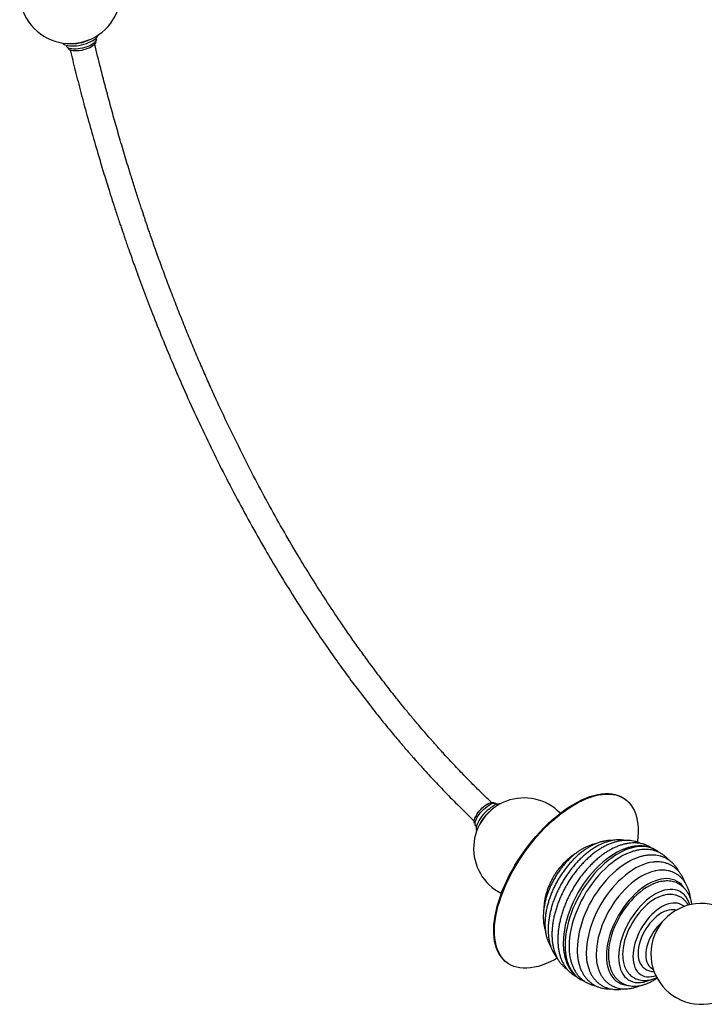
# Paper-space layout '_Isométrica' of a CAD drawing. Header units: millimetres. Extents: x -678 to 615, y -661 to 867.
# Tile 1 of 3: x -605 to 73, y -661 to 315. Entities that reach past the tile are written whole.
import ezdxf

# ---------------------------------------------------------------- set-up
doc = ezdxf.new("R2010")
doc.units = ezdxf.units.MM

psp = doc.layouts.new('_Isométrica')

# ---------------------------------------------------------------- linework, layer by layer
at = {"color": 7, "linetype": 'Continuous', "lineweight": 25}
for p, q in [((-530.25, 292.98), (-530.31, 293.23)), ((-529.78, 295.47), (-529.96, 296.21)), ((-559.16, 289.32), (-558.98, 288.57)), ((-557.51, 286.8), (-557.45, 286.55)), ((-5.52, -458.09), (-6.22, -457.59)), ((-135.22, -462), (-135.38, -461.86)), ((-132.49, -463.14), (-132.99, -462.68)), ((-154.41, -482.32), (-154.25, -482.46)), ((-153.42, -484.64), (-152.92, -485.11)), ((-62.06, -555.87), (-61.92, -555.97)), ((-53.07, -606.8), (-53.05, -608.58)), ((-122.87, -620.05), (-122.17, -620.55))]:
    psp.add_line(p, q, dxfattribs=at)
at = {"color": 7, "linetype": 'Continuous', "lineweight": 25, "flags": 128}
for points in [[(-562.83, 291.59), (-562.69, 291.38), (-561.93, 290.6), (-560.85, 289.94), (-559.47, 289.41), (-557.81, 289.01), (-555.92, 288.76), (-553.82, 288.66), (-551.56, 288.72), (-549.18, 288.93), (-546.73, 289.28), (-544.25, 289.78), (-541.8, 290.4), (-539.42, 291.15), (-537.15, 292), (-535.05, 292.94), (-533.14, 293.95), (-531.48, 295.01), (-530.09, 296.1), (-529, 297.19), (-528.23, 298.28), (-527.79, 299.33), (-527.77, 299.43)], [(-529.78, 295.47), (-529.74, 295.2), (-529.82, 294.3), (-530.24, 293.34), (-530.99, 292.36), (-532.06, 291.37), (-533.41, 290.39), (-535.03, 289.45), (-536.86, 288.57), (-538.87, 287.77), (-541, 287.07), (-543.22, 286.49), (-545.47, 286.03), (-547.68, 285.72), (-549.82, 285.55), (-551.84, 285.54), (-553.68, 285.68), (-555.3, 285.96)], [(-530.25, 292.98), (-530.2, 292.54), (-530.36, 291.64), (-530.88, 290.7), (-531.73, 289.73), (-532.89, 288.76), (-534.34, 287.81), (-536.03, 286.92), (-537.93, 286.1), (-539.98, 285.38), (-542.13, 284.77), (-544.32, 284.29), (-546.5, 283.95), (-548.62, 283.76), (-550.61, 283.72), (-552.42, 283.85), (-554.02, 284.12)], [(-555.3, 285.96), (-556.66, 286.39), (-557.74, 286.95), (-558.5, 287.63), (-558.94, 288.41), (-558.98, 288.57)], [(-48.55, -458.81), (-44.47, -457.02), (-40.46, -455.52), (-36.53, -454.31), (-32.7, -453.4), (-28.98, -452.79), (-25.39, -452.49), (-21.93, -452.48), (-18.62, -452.78), (-15.48, -453.38), (-12.51, -454.28), (-9.72, -455.48), (-7.12, -456.97), (-6.22, -457.59)], [(-47.85, -459.31), (-43.77, -457.53), (-39.76, -456.03), (-35.83, -454.82), (-32, -453.91), (-28.28, -453.3), (-24.68, -452.99), (-21.23, -452.99), (-17.92, -453.28), (-14.78, -453.89), (-11.81, -454.79), (-9.02, -455.98), (-6.42, -457.47), (-4.02, -459.25), (-1.84, -461.31), (0.13, -463.65), (1.87, -466.24), (3.38, -469.1), (4.66, -472.2), (5.7, -475.54), (6.49, -479.1), (7.03, -482.88), (7.33, -486.85), (7.37, -491), (7.17, -495.33), (6.71, -499.81), (6.6, -500.67)], [(-129.21, -462.72), (-130.3, -462.69), (-131.7, -462.92), (-133.26, -463.42), (-134.95, -464.17), (-136.74, -465.18), (-138.58, -466.41), (-140.45, -467.84), (-142.3, -469.45), (-144.11, -471.2), (-145.83, -473.06), (-147.44, -474.99), (-148.9, -476.96), (-150.18, -478.92), (-151.26, -480.85), (-152.12, -482.69), (-152.74, -484.42), (-153.1, -486), (-153.21, -487.41), (-153.06, -488.6), (-152.65, -489.57), (-152.64, -489.59)], [(-150.14, -469.94), (-148.66, -468.26), (-147.07, -466.68), (-145.43, -465.24), (-143.77, -463.98), (-142.15, -462.92), (-140.59, -462.11), (-139.15, -461.55), (-137.85, -461.26), (-136.74, -461.26), (-135.84, -461.53), (-135.38, -461.86)], [(-148.84, -471.36), (-147.32, -469.64), (-145.71, -468.02), (-144.04, -466.53), (-142.35, -465.2), (-140.67, -464.08), (-139.06, -463.17), (-137.55, -462.52), (-136.16, -462.12), (-134.95, -462), (-133.92, -462.15), (-133.12, -462.57), (-132.99, -462.68)], [(-122.87, -620.05), (-124.36, -618.89), (-126.55, -616.83), (-128.52, -614.5), (-130.26, -611.9), (-131.77, -609.04), (-133.05, -605.94), (-134.08, -602.6), (-134.87, -599.04), (-135.42, -595.26), (-135.71, -591.29), (-135.76, -587.14), (-135.55, -582.81), (-135.1, -578.33), (-134.4, -573.71), (-133.45, -568.97), (-132.26, -564.12), (-130.83, -559.18), (-129.17, -554.17), (-127.28, -549.11), (-125.18, -544.01), (-122.85, -538.9), (-120.33, -533.78), (-117.61, -528.68), (-114.7, -523.62), (-111.62, -518.61), (-108.37, -513.67), (-104.96, -508.82), (-101.42, -504.07), (-97.74, -499.45), (-93.95, -494.96), (-90.06, -490.63), (-86.07, -486.47), (-82.01, -482.49), (-77.89, -478.71), (-73.72, -475.14), (-69.52, -471.8), (-65.3, -468.69), (-61.08, -465.82), (-56.88, -463.22), (-52.69, -460.88), (-48.55, -458.81)], [(-72.89, -615.72), (-75.69, -617.26), (-79.83, -619.33), (-83.92, -621.12), (-87.93, -622.62), (-91.86, -623.83), (-95.69, -624.74), (-99.41, -625.35), (-103, -625.65), (-106.45, -625.66), (-109.76, -625.36), (-112.91, -624.76), (-115.88, -623.86), (-118.67, -622.66), (-121.27, -621.17), (-123.66, -619.39), (-125.85, -617.33), (-127.81, -615), (-129.56, -612.4), (-131.07, -609.54), (-132.34, -606.44), (-133.38, -603.1), (-134.17, -599.54), (-134.72, -595.77), (-135.01, -591.8), (-135.06, -587.64), (-134.85, -583.31), (-134.4, -578.83), (-133.69, -574.21), (-132.75, -569.47), (-131.56, -564.62), (-130.13, -559.69), (-128.47, -554.68), (-126.58, -549.62), (-124.47, -544.52), (-122.15, -539.4), (-119.63, -534.28), (-116.91, -529.19), (-114, -524.12), (-110.91, -519.11), (-107.66, -514.17), (-104.26, -509.32), (-100.72, -504.58), (-97.04, -499.95), (-93.25, -495.47), (-89.35, -491.14), (-85.37, -486.97), (-81.31, -483), (-77.19, -479.22), (-73.02, -475.65), (-68.82, -472.3), (-64.6, -469.19), (-60.38, -466.33), (-56.17, -463.72), (-51.99, -461.38), (-47.85, -459.31), (-47.85, -459.31)], [(-154.41, -482.32), (-154.86, -481.72), (-155.15, -480.79), (-155.16, -479.63), (-154.92, -478.28), (-154.41, -476.77), (-153.66, -475.14), (-152.68, -473.43), (-151.5, -471.68), (-150.14, -469.94)], [(-153.42, -484.64), (-153.61, -484.45), (-154.06, -483.64), (-154.25, -482.6), (-154.18, -481.36), (-153.86, -479.93), (-153.28, -478.36), (-152.47, -476.67), (-151.45, -474.92), (-150.23, -473.13), (-148.84, -471.36)], [(24.48, -508.35), (24.22, -508.2), (21.56, -506.92), (18.73, -505.95), (15.76, -505.3), (12.65, -504.97), (9.42, -504.96), (6.09, -505.27), (2.66, -505.91), (-0.83, -506.86), (-4.39, -508.12), (-7.98, -509.7), (-11.6, -511.57), (-15.22, -513.73), (-18.82, -516.17), (-22.4, -518.88), (-25.94, -521.85), (-29.4, -525.06), (-32.79, -528.49), (-36.09, -532.14), (-39.27, -535.97), (-42.32, -539.99), (-45.24, -544.15), (-48, -548.45), (-50.59, -552.87), (-53, -557.38), (-55.21, -561.96), (-57.23, -566.6), (-59.03, -571.26), (-60.61, -575.93), (-61.97, -580.58), (-63.08, -585.19), (-63.96, -589.74), (-64.6, -594.22), (-64.98, -598.58), (-65.12, -602.83)], [(-7.33, -507.79), (-10.01, -508.93), (-13.59, -510.71), (-17.17, -512.78), (-20.74, -515.13), (-24.29, -517.75), (-27.8, -520.63), (-31.25, -523.76), (-34.62, -527.11), (-37.9, -530.68), (-41.06, -534.45), (-44.11, -538.39), (-47.01, -542.49), (-49.76, -546.73), (-52.35, -551.09), (-54.76, -555.54), (-56.97, -560.07), (-58.98, -564.65), (-60.78, -569.26), (-62.37, -573.88), (-63.72, -578.48), (-64.84, -583.05), (-65.71, -587.56), (-66.35, -591.99), (-66.73, -596.31), (-66.87, -600.51)], [(0.12, -510.5), (-0.72, -510.8), (-4.27, -512.27), (-7.84, -514.05), (-11.42, -516.12), (-15, -518.47), (-18.54, -521.09), (-22.05, -523.97), (-25.5, -527.1), (-28.87, -530.45), (-32.15, -534.02), (-35.31, -537.79), (-38.36, -541.73), (-41.26, -545.83), (-44.02, -550.07), (-46.6, -554.43), (-49.01, -558.88), (-51.22, -563.41), (-53.23, -567.99), (-55.04, -572.6), (-56.62, -577.22), (-57.97, -581.82), (-59.09, -586.39), (-59.96, -590.9), (-60.6, -595.33), (-60.98, -599.65), (-61.12, -603.85)], [(-0.29, -519.06), (-0.43, -519.13), (-3.95, -521.09), (-7.46, -523.34), (-10.96, -525.85), (-14.41, -528.63), (-17.81, -531.65), (-21.13, -534.9), (-24.37, -538.37), (-27.5, -542.03), (-30.51, -545.87), (-33.38, -549.88), (-36.11, -554.02), (-38.67, -558.29), (-41.05, -562.65), (-43.25, -567.09), (-45.24, -571.58), (-47.03, -576.11), (-48.6, -580.64), (-49.94, -585.17), (-51.05, -589.65), (-51.92, -594.08), (-52.55, -598.43), (-52.93, -602.68), (-53.07, -606.8)], [(22.33, -520.42), (22.01, -520.46), (18.74, -521), (15.4, -521.86), (11.99, -523.04), (8.55, -524.52), (5.08, -526.31), (1.61, -528.38), (-1.85, -530.74), (-5.28, -533.37), (-8.67, -536.25), (-11.98, -539.37), (-15.21, -542.72), (-18.34, -546.27), (-21.36, -550.01), (-24.24, -553.92), (-26.97, -557.97), (-29.55, -562.15), (-31.94, -566.44), (-34.15, -570.81), (-36.16, -575.24), (-37.96, -579.71), (-39.54, -584.18), (-40.9, -588.65), (-42.02, -593.09), (-42.9, -597.47), (-43.53, -601.77), (-43.92, -605.97), (-44.06, -610.04)], [(23.39, -529.29), (20.41, -530.1), (17.13, -531.27), (13.82, -532.76), (10.49, -534.54), (7.16, -536.6), (3.85, -538.94), (0.57, -541.55), (-2.65, -544.4), (-5.8, -547.49), (-8.86, -550.79), (-11.81, -554.29), (-14.64, -557.96), (-17.33, -561.79), (-19.86, -565.75), (-22.23, -569.83), (-24.41, -574), (-26.4, -578.23), (-28.18, -582.51), (-29.75, -586.81), (-31.09, -591.1), (-32.2, -595.36), (-33.07, -599.57), (-33.7, -603.71), (-34.09, -607.74), (-34.22, -611.65)], [(52.46, -545.54), (51.94, -544.84), (50.16, -542.78), (48.18, -541.02), (46, -539.55), (43.64, -538.4), (41.12, -537.56), (38.45, -537.04), (35.64, -536.85), (32.72, -536.98), (29.7, -537.44), (26.61, -538.22), (23.45, -539.32), (20.25, -540.73), (17.04, -542.45), (13.82, -544.45), (10.62, -546.73), (7.46, -549.28), (4.35, -552.08), (1.33, -555.11), (-1.6, -558.35), (-4.41, -561.78), (-7.1, -565.39), (-9.63, -569.15), (-12.01, -573.04), (-14.2, -577.03), (-16.2, -581.09), (-18, -585.21), (-19.58, -589.36), (-20.94, -593.51), (-22.06, -597.64), (-22.95, -601.72), (-23.59, -605.72), (-23.97, -609.63), (-24.11, -613.41)], [(22.39, -542.05), (21.73, -542.33), (18.6, -543.85), (15.46, -545.66), (12.32, -547.76), (9.22, -550.14), (6.16, -552.77), (3.18, -555.63), (0.28, -558.73), (-2.51, -562.02), (-5.17, -565.49), (-7.69, -569.12), (-10.05, -572.88), (-12.24, -576.75), (-14.24, -580.71), (-16.03, -584.72), (-17.61, -588.77), (-18.97, -592.82), (-20.09, -596.86), (-20.98, -600.84), (-21.62, -604.76), (-22, -608.58), (-22.14, -612.27)], [(58.35, -562.82), (58.12, -562), (57.14, -559.31), (55.93, -556.85), (54.49, -554.66), (52.84, -552.73), (50.98, -551.1), (48.94, -549.76), (46.71, -548.74), (44.33, -548.02), (41.8, -547.63), (39.15, -547.57), (36.39, -547.82), (33.54, -548.4), (30.62, -549.3), (27.65, -550.5), (24.66, -552.02), (21.66, -553.82), (18.67, -555.9), (15.73, -558.25), (12.83, -560.85), (10.02, -563.68), (7.3, -566.72), (4.7, -569.95), (2.23, -573.34), (-0.09, -576.88), (-2.24, -580.54), (-4.21, -584.29), (-5.98, -588.1), (-7.54, -591.96), (-8.88, -595.83), (-10, -599.68), (-10.87, -603.49), (-11.5, -607.24), (-11.89, -610.88), (-12.03, -614.41)], [(31.65, -553.65), (30.19, -554.11), (27.41, -555.22), (24.6, -556.62), (21.78, -558.32), (18.98, -560.3), (16.22, -562.53), (13.52, -565.01), (10.89, -567.72), (8.37, -570.63), (5.97, -573.72), (3.7, -576.96), (1.6, -580.34), (-0.33, -583.83), (-2.07, -587.39), (-3.62, -591), (-4.94, -594.63), (-6.04, -598.25), (-6.91, -601.84), (-7.54, -605.37), (-7.92, -608.8), (-8.05, -612.12)], [(52.84, -564.49), (52.23, -563.98), (50.42, -562.78), (48.44, -561.89), (46.3, -561.32), (44.02, -561.06), (41.62, -561.12), (39.13, -561.51), (36.55, -562.21), (33.93, -563.23), (31.28, -564.54), (28.62, -566.15), (25.97, -568.04), (23.37, -570.18), (20.83, -572.57), (18.37, -575.17), (16.02, -577.98), (13.8, -580.95), (11.73, -584.08), (9.82, -587.32), (8.09, -590.65), (6.56, -594.05), (5.24, -597.47), (4.14, -600.9), (3.28, -604.3), (2.65, -607.64), (2.27, -610.89), (2.14, -614.03)], [(43.67, -567.92), (42.18, -567.7), (40.02, -567.68), (37.75, -567.99), (35.4, -568.62), (33, -569.57), (30.57, -570.82), (28.14, -572.37), (25.73, -574.2), (23.38, -576.28), (21.11, -578.6), (18.93, -581.13), (16.89, -583.83), (14.99, -586.69), (13.27, -589.67), (11.73, -592.73), (10.4, -595.85), (9.29, -598.99), (8.41, -602.11), (7.77, -605.18), (7.38, -608.17), (7.24, -611.05)], [(31.41, -579.66), (30.53, -580.4), (28.36, -582.44), (26.27, -584.69), (24.29, -587.14), (22.46, -589.75), (20.78, -592.5), (19.28, -595.34), (17.97, -598.24), (16.88, -601.18), (16.02, -604.1), (15.39, -606.99), (15.01, -609.79), (14.88, -612.48)], [(-65.12, -602.83), (-65, -606.93), (-64.64, -610.86), (-64.03, -614.62), (-63.18, -618.17), (-62.08, -621.5), (-60.75, -624.61), (-59.19, -627.46), (-57.41, -630.05), (-55.41, -632.37), (-53.21, -634.4), (-50.82, -636.14), (-49.84, -636.74)], [(-24.11, -613.41), (-24, -617.05), (-23.63, -620.51), (-23.01, -623.79), (-22.15, -626.86), (-21.04, -629.7), (-19.7, -632.3), (-18.14, -634.63), (-16.36, -636.68), (-14.37, -638.45), (-12.19, -639.91), (-9.83, -641.07), (-7.31, -641.9), (-4.64, -642.42), (-3.87, -642.51)], [(-22.14, -612.27), (-22.02, -615.82), (-21.71, -618.8)], [(-12.03, -614.41), (-11.91, -617.79), (-11.54, -621.01), (-10.93, -624.03), (-10.07, -626.84), (-8.98, -629.42), (-7.65, -631.75), (-6.1, -633.81), (-4.35, -635.59), (-2.4, -637.08), (-0.26, -638.26), (2.05, -639.13), (4.5, -639.68), (7.1, -639.91), (9.81, -639.82), (12.62, -639.4), (15.5, -638.66), (18.45, -637.61), (19.53, -637.15)], [(2.14, -614.03), (2.25, -617.02), (2.62, -619.84), (3.23, -622.47), (4.08, -624.88), (5.16, -627.05), (6.46, -628.96), (7.98, -630.59), (9.69, -631.94), (11.59, -632.99), (13.66, -633.72), (15.87, -634.14), (18.21, -634.23), (20.66, -634.01), (23.19, -633.46), (24.86, -632.95)], [(14.88, -612.48), (15, -615.03), (15.36, -617.4), (15.98, -619.57), (16.83, -621.5), (17.9, -623.19), (19.19, -624.59), (20.68, -625.71), (22.32, -626.51)]]:
    psp.add_lwpolyline(points, dxfattribs=at)
at = {"color": 7, "linetype": 'Continuous', "lineweight": 25}
for centre, radius, start, end in [((-555.48, 341.05), 50, 129.79937, 72.14597), ((-553.97, 332.99), 42.03, 265.84475, 295.39457), ((-553.68, 288.23), 4.12, 204.11289, 265.35659), ((-105.72, -506.86), 50, 44.1374, 243.2753), ((-115.09, -500.05), 38.67, 130.51686, 157.4252), ((70, -611.45), 50, 358.16135, 329.05404), ((-2.54, -604.3), 58.58, 179.55936, 189.84922), ((2.49, -611.22), 46.56, 178.55107, 201.41072), ((10.9, -612.53), 45.13, 178.8808, 197.32836), ((26.82, -612.5), 34.87, 179.3804, 192.6114), ((26.02, -612.18), 18.81, 176.55003, 218.14048)]:
    psp.add_arc(centre, radius, start, end, dxfattribs=at)
for points, knots in [([(-555.48, 284.73), (-553.82, 277.9), (-550.39, 263.84), (-544.84, 242.26), (-538.82, 219.79), (-532.32, 196.61), (-526.85, 177.95), (-522.64, 164.03), (-519.95, 155.25), (-517.34, 146.89), (-514.92, 139.24), (-512.71, 132.36), (-510.64, 125.97), (-508.73, 120.15), (-506.98, 114.89), (-505.45, 110.29), (-504.07, 106.2), (-502.69, 102.14), (-501.2, 97.77), (-499.44, 92.66), (-497.4, 86.81), (-495.09, 80.23), (-492.51, 72.97), (-488.11, 60.76), (-481.93, 44.05), (-473.47, 21.99), (-464.47, -0.62), (-454.88, -23.79), (-444.26, -48.48), (-432.45, -74.78), (-419.32, -102.68), (-405.79, -130.14), (-391.78, -157.27), (-377.25, -184.17), (-362.98, -209.37), (-349.07, -232.9), (-335.61, -254.79), (-321.71, -276.51), (-308.34, -296.57), (-295.56, -315.03), (-283.43, -331.98), (-270.8, -349.02), (-258.49, -365.04), (-246.54, -380.07), (-237.45, -391.14), (-230.68, -399.2), (-226.58, -404.03), (-223, -408.19), (-220.06, -411.59), (-217.72, -414.26), (-215.92, -416.31), (-214.33, -418.11), (-212.65, -420.01), (-210.64, -422.26), (-208.29, -424.88), (-205.61, -427.85), (-201.91, -431.9), (-197.04, -437.19), (-190.83, -443.82), (-184.08, -450.87), (-177.09, -458.04), (-167.98, -467.16), (-160.67, -474.38), (-155.62, -479.09), (-155.07, -479.6)], [0, 0, 0, 0, 0.0252679, 0.0520294, 0.0796404, 0.1080673, 0.1372718, 0.1481676, 0.1591353, 0.1694534, 0.1788029, 0.1871961, 0.1946438, 0.2022206, 0.2085109, 0.2139091, 0.2190695, 0.2234801, 0.2288087, 0.2350485, 0.2421916, 0.2502289, 0.2591502, 0.2687793, 0.2949611, 0.3203832, 0.3496882, 0.3779859, 0.4056355, 0.4407903, 0.4753468, 0.5094735, 0.5435789, 0.5776831, 0.6117848, 0.6404289, 0.6690733, 0.6977806, 0.7268577, 0.7499894, 0.7733682, 0.7971937, 0.8218192, 0.8420466, 0.8627728, 0.8709505, 0.878288, 0.8846123, 0.8899294, 0.8938299, 0.8969345, 0.8993549, 0.9021921, 0.9057247, 0.9098363, 0.9144741, 0.9196362, 0.9289803, 0.9396507, 0.9514966, 0.9633738, 0.9750352, 0.9973246, 1, 1, 1, 1]), ([(-138.06, -461.3), (-142.11, -457.41), (-150.29, -449.56), (-162.29, -437.47), (-173.95, -425.32), (-182.59, -416), (-188.24, -409.78), (-190.88, -406.85), (-192.91, -404.58), (-194.48, -402.82), (-195.96, -401.14), (-197.77, -399.1), (-200.11, -396.42), (-204.01, -391.94), (-209.43, -385.63), (-216.33, -377.44), (-224.34, -367.72), (-233.4, -356.47), (-243.2, -343.94), (-252.84, -331.26), (-262.1, -318.75), (-270.98, -306.45), (-279.48, -294.36), (-289.92, -279.16), (-302.23, -260.62), (-316.33, -238.48), (-330.66, -215.03), (-345.14, -190.27), (-359.7, -164.18), (-373.74, -137.84), (-387.27, -111.28), (-400.28, -84.55), (-410.89, -61.73), (-419.4, -42.76), (-426.06, -27.54), (-432.76, -11.82), (-439.49, 4.39), (-446.24, 21.12), (-452.88, 38.09), (-459.29, 54.94), (-465.28, 71.13), (-470.76, 86.38), (-474.72, 97.68), (-477.31, 105.19), (-478.64, 109.06), (-479.74, 112.31), (-480.61, 114.87), (-481.3, 116.92), (-481.96, 118.88), (-482.82, 121.46), (-484.01, 125.04), (-485.57, 129.76), (-487.38, 135.29), (-489.34, 141.34), (-491.35, 147.61), (-493.36, 153.97), (-496.59, 164.32), (-501.03, 178.84), (-506.4, 197.04), (-511.52, 214.99), (-516.32, 232.38), (-520.9, 249.58), (-525.89, 268.94), (-529.21, 282.53), (-531.16, 290.5)], [0, 0, 0, 0, 0.020569, 0.041471, 0.061643, 0.081078, 0.086812, 0.091481, 0.095078, 0.097602, 0.099801, 0.103002, 0.107233, 0.112361, 0.123941, 0.136451, 0.149905, 0.167915, 0.186709, 0.205052, 0.222915, 0.240288, 0.257163, 0.27355, 0.303338, 0.333124, 0.362912, 0.396764, 0.430616, 0.464468, 0.498321, 0.532177, 0.566029, 0.584519, 0.603572, 0.623202, 0.643424, 0.664252, 0.685701, 0.706762, 0.72708, 0.746035, 0.763589, 0.769139, 0.774003, 0.778032, 0.78122, 0.783565, 0.785674, 0.788503, 0.793166, 0.799026, 0.806091, 0.813775, 0.82157, 0.829478, 0.837498, 0.860147, 0.883684, 0.905461, 0.927306, 0.948812, 0.969966, 1, 1, 1, 1]), ([(-34.74, -502.32), (-35.35, -502.43), (-36.98, -502.74), (-39.66, -503.58), (-42.79, -504.79), (-45.92, -506.29), (-49.05, -508.07), (-52.14, -510.11), (-55.19, -512.39), (-58.17, -514.9), (-61.07, -517.63), (-63.88, -520.55), (-66.59, -523.65), (-69.17, -526.91), (-71.61, -530.32), (-73.92, -533.85), (-76.06, -537.49), (-78.04, -541.22), (-79.84, -545.02), (-81.45, -548.87), (-82.86, -552.75), (-84.06, -556.63), (-85.05, -560.51), (-85.82, -564.36), (-86.36, -568.16), (-86.63, -571.53), (-86.7, -574.26), (-86.66, -576.95), (-86.46, -579.91), (-85.95, -583.28), (-85.35, -586.04), (-84.81, -587.59), (-84.62, -588.14)], [0, 0, 0, 0, 0.020516, 0.055178, 0.090182, 0.125414, 0.160771, 0.196172, 0.231551, 0.266883, 0.302158, 0.337373, 0.372534, 0.407649, 0.44273, 0.477788, 0.512836, 0.547888, 0.582953, 0.618043, 0.653173, 0.688355, 0.723603, 0.758926, 0.794334, 0.829828, 0.855013, 0.873964, 0.90958, 0.945216, 0.980755, 1, 1, 1, 1]), ([(-17.97, -499.03), (-18.5, -498.99), (-20.04, -498.9), (-22.66, -499.06), (-25.82, -499.5), (-29.05, -500.25), (-32.33, -501.3), (-35.64, -502.63), (-38.96, -504.25), (-42.27, -506.14), (-45.55, -508.29), (-48.79, -510.68), (-51.97, -513.31), (-55.07, -516.15), (-58.08, -519.19), (-60.99, -522.42), (-63.79, -525.82), (-66.47, -529.37), (-69, -533.06), (-71.39, -536.86), (-73.61, -540.77), (-75.67, -544.75), (-77.54, -548.8), (-79.23, -552.9), (-80.71, -557.02), (-81.99, -561.15), (-83.06, -565.26), (-83.9, -569.35), (-84.52, -573.39), (-84.9, -577.3), (-85, -579.98), (-85.02, -582.02), (-84.99, -584.12), (-84.78, -587.25), (-84.3, -590.84), (-83.56, -594.26), (-82.57, -597.51), (-81.33, -600.55), (-80.2, -602.83), (-79.4, -604.01), (-79.18, -604.34)], [0, 0, 0, 0, 0.0142513, 0.041217, 0.0685489, 0.0962209, 0.1241759, 0.1523409, 0.1806423, 0.2090164, 0.2374117, 0.2657906, 0.2941371, 0.3224437, 0.3507092, 0.3789363, 0.40713, 0.4352969, 0.4634443, 0.4915801, 0.5197125, 0.5478492, 0.5759963, 0.6041623, 0.6323557, 0.6605846, 0.6888568, 0.7171794, 0.7455575, 0.7739937, 0.8009515, 0.8043595, 0.8195216, 0.8480593, 0.8766145, 0.9051138, 0.9334876, 0.9616527, 0.9895233, 1, 1, 1, 1]), ([(-5.67, -498.95), (-6.37, -498.82), (-8.05, -498.51), (-10.84, -498.36), (-14, -498.44), (-17.25, -498.83), (-20.57, -499.51), (-23.95, -500.49), (-27.36, -501.77), (-30.79, -503.33), (-34.22, -505.16), (-37.63, -507.26), (-41, -509.61), (-44.33, -512.2), (-47.59, -515.02), (-50.77, -518.04), (-53.85, -521.26), (-56.84, -524.66), (-59.7, -528.23), (-62.44, -531.94), (-65.04, -535.79), (-67.49, -539.75), (-69.78, -543.81), (-71.9, -547.94), (-73.83, -552.14), (-75.58, -556.39), (-77.12, -560.66), (-78.47, -564.94), (-79.6, -569.2), (-80.51, -573.44), (-81.19, -577.64), (-81.65, -581.77), (-81.82, -584.96), (-81.85, -587.48), (-81.82, -589.96), (-81.62, -593.21), (-81.13, -596.92), (-80.4, -600.47), (-79.42, -603.85), (-78.2, -607.03), (-76.75, -610), (-75.04, -612.69), (-73.82, -614.42), (-73.11, -615.17), (-73.1, -615.17)], [0, 0, 0, 0, 0.016822, 0.040795, 0.065055, 0.089619, 0.11447, 0.139565, 0.164847, 0.190256, 0.215741, 0.241257, 0.266769, 0.292258, 0.317718, 0.343144, 0.368537, 0.3939, 0.419237, 0.444554, 0.469857, 0.495151, 0.520444, 0.545741, 0.571046, 0.596367, 0.621709, 0.64708, 0.672486, 0.697931, 0.72342, 0.748955, 0.774536, 0.78392, 0.797526, 0.823157, 0.848804, 0.87441, 0.899922, 0.925277, 0.950405, 0.975247, 0.999765, 1, 1, 1, 1]), ([(9.52, -502.03), (8.7, -501.64), (6.98, -500.83), (4.19, -499.94), (1.22, -499.29), (-1.88, -498.93), (-5.07, -498.86), (-8.36, -499.09), (-11.72, -499.61), (-15.15, -500.44), (-18.63, -501.56), (-22.14, -502.96), (-25.65, -504.66), (-29.16, -506.62), (-32.65, -508.85), (-36.1, -511.32), (-39.49, -514.03), (-42.81, -516.96), (-46.05, -520.09), (-49.2, -523.42), (-52.24, -526.93), (-55.16, -530.6), (-57.96, -534.42), (-60.61, -538.37), (-63.11, -542.43), (-65.45, -546.59), (-67.62, -550.83), (-69.61, -555.13), (-71.4, -559.48), (-73, -563.85), (-74.4, -568.23), (-75.58, -572.61), (-76.55, -576.96), (-77.29, -581.26), (-77.8, -585.51), (-78.04, -589.13), (-78.1, -592.04), (-78.06, -594.92), (-77.86, -598.25), (-77.38, -602.05), (-76.64, -605.71), (-75.66, -609.19), (-74.44, -612.47), (-72.98, -615.54), (-71.3, -618.37), (-69.4, -620.96), (-67.29, -623.27), (-65.17, -625.21), (-63.66, -626.25), (-62.99, -626.71)], [0, 0, 0, 0, 0.018637, 0.039098, 0.059658, 0.080392, 0.101355, 0.122574, 0.144049, 0.165756, 0.187653, 0.20969, 0.231819, 0.253998, 0.276194, 0.29838, 0.320545, 0.342683, 0.364792, 0.386873, 0.408928, 0.430963, 0.45298, 0.474985, 0.496984, 0.518981, 0.540982, 0.56299, 0.585012, 0.607051, 0.629115, 0.651207, 0.673333, 0.695497, 0.717699, 0.739941, 0.753452, 0.765288, 0.787581, 0.809888, 0.832161, 0.854357, 0.876422, 0.898301, 0.91994, 0.941306, 0.96239, 0.983216, 1, 1, 1, 1]), ([(20.42, -506.44), (20.08, -506.21), (18.92, -505.39), (16.77, -504.28), (13.98, -503.12), (11.06, -502.27), (8.02, -501.69), (4.87, -501.41), (1.63, -501.42), (-1.71, -501.73), (-5.12, -502.33), (-8.6, -503.23), (-12.11, -504.42), (-15.66, -505.9), (-19.21, -507.67), (-22.75, -509.7), (-26.26, -511.99), (-29.74, -514.53), (-33.16, -517.3), (-36.5, -520.29), (-39.77, -523.48), (-42.94, -526.87), (-46.01, -530.43), (-48.96, -534.16), (-51.77, -538.03), (-54.45, -542.03), (-56.97, -546.14), (-59.34, -550.35), (-61.53, -554.64), (-63.54, -558.99), (-65.36, -563.38), (-66.99, -567.81), (-68.41, -572.24), (-69.62, -576.66), (-70.61, -581.06), (-71.38, -585.41), (-71.92, -589.71), (-72.2, -593.56), (-72.27, -596.68), (-72.23, -599.76), (-72.03, -603.12), (-71.55, -606.96), (-70.82, -610.65), (-69.85, -614.17), (-68.63, -617.49), (-67.18, -620.6), (-65.5, -623.47), (-63.61, -626.1), (-61.51, -628.46), (-59.24, -630.55), (-56.79, -632.35), (-54.93, -633.51), (-53.85, -633.99), (-53.69, -634.06)], [0, 0, 0, 0, 0.007979, 0.027306, 0.046606, 0.065943, 0.085391, 0.105015, 0.124853, 0.144924, 0.165219, 0.185712, 0.206363, 0.227126, 0.247961, 0.268832, 0.289712, 0.31058, 0.331428, 0.352252, 0.37305, 0.393823, 0.414575, 0.435307, 0.456026, 0.476734, 0.497436, 0.518138, 0.538842, 0.559553, 0.580275, 0.601014, 0.621773, 0.642557, 0.663371, 0.684217, 0.705098, 0.726013, 0.741429, 0.752553, 0.773518, 0.794495, 0.815445, 0.836329, 0.857101, 0.877712, 0.898113, 0.918273, 0.938181, 0.957853, 0.977334, 0.996688, 1, 1, 1, 1]), ([(24.44, -508.37), (23.89, -508.05), (22.48, -507.23), (20.03, -506.23), (17.13, -505.32), (14.1, -504.72), (10.97, -504.4), (7.73, -504.37), (4.4, -504.64), (1, -505.2), (-2.47, -506.08), (-5.2, -506.93), (-6.76, -507.58), (-7.15, -507.74)], [0, 0, 0, 0, 0.061746, 0.15932, 0.257026, 0.355247, 0.454299, 0.554398, 0.65564, 0.758, 0.86135, 0.965497, 1, 1, 1, 1]), ([(-54.93, -512.24), (-55.22, -512.41), (-56.46, -513.1), (-58.62, -514.6), (-61.37, -516.72), (-64.05, -519.08), (-66.64, -521.64), (-69.12, -524.39), (-71.49, -527.31), (-73.71, -530.37), (-75.8, -533.56), (-77.72, -536.86), (-79.47, -540.25), (-81.04, -543.7), (-82.41, -547.19), (-83.58, -550.71), (-84.53, -554.23), (-85.26, -557.73), (-85.76, -561.18), (-85.99, -564.04), (-86.01, -565.73), (-86.02, -566.3)], [0, 0, 0, 0, 0.017164, 0.07355, 0.1299, 0.18615, 0.242279, 0.298287, 0.354191, 0.410015, 0.465788, 0.521541, 0.577307, 0.633108, 0.688978, 0.744949, 0.801054, 0.857323, 0.913776, 0.970423, 1, 1, 1, 1]), ([(47.8, -529.98), (47.77, -529.91), (47.26, -528.83), (46.06, -526.92), (44.2, -524.31), (42.11, -521.98), (39.84, -519.92), (37.4, -518.13), (34.81, -516.63), (32.08, -515.41), (29.22, -514.47), (26.23, -513.82), (23.14, -513.46), (19.95, -513.4), (16.66, -513.63), (13.3, -514.15), (9.87, -514.97), (6.39, -516.1), (2.99, -517.44), (0.75, -518.55), (-0.31, -519.08)], [0, 0, 0, 0, 0.003863, 0.064166, 0.123712, 0.182473, 0.240508, 0.297959, 0.355032, 0.411969, 0.46894, 0.526188, 0.583923, 0.642293, 0.701376, 0.761172, 0.821614, 0.882585, 0.943946, 1, 1, 1, 1]), ([(37.69, -518.4), (37.62, -518.31), (36.9, -517.39), (35.35, -515.86), (33.03, -513.85), (30.52, -512.14), (27.86, -510.71), (25.07, -509.57), (22.15, -508.71), (19.11, -508.14), (15.96, -507.85), (12.72, -507.86), (9.38, -508.17), (5.97, -508.78), (2.85, -509.56), (0.88, -510.26), (0.06, -510.54)], [0, 0, 0, 0, 0.0084472, 0.0867723, 0.1642198, 0.240997, 0.3173836, 0.3936639, 0.4700875, 0.5469552, 0.6245113, 0.7029187, 0.7822442, 0.8624584, 0.9434529, 1, 1, 1, 1]), ([(28.3, -511.01), (28.16, -510.89), (27.27, -510.1), (25.98, -509.2), (24.77, -508.55), (24.45, -508.37)], [0, 0, 0, 0, 0.1168504, 0.7645947, 1, 1, 1, 1]), ([(53.85, -540.77), (53.5, -539.82), (52.75, -537.8), (51.32, -534.97), (49.63, -532.25), (47.72, -529.8), (45.63, -527.61), (43.35, -525.7), (40.91, -524.06), (38.32, -522.71), (35.6, -521.64), (32.75, -520.87), (29.79, -520.37), (26.72, -520.18), (24.22, -520.21), (22.74, -520.4), (22.32, -520.46)], [0, 0, 0, 0, 0.070796, 0.149072, 0.226447, 0.302808, 0.378152, 0.452595, 0.526359, 0.599744, 0.67304, 0.74652, 0.820495, 0.895211, 0.970824, 1, 1, 1, 1]), ([(59.26, -556.86), (59.21, -556.35), (59.03, -554.63), (58.45, -551.84), (57.55, -548.53), (56.39, -545.43), (54.99, -542.54), (53.37, -539.88), (51.53, -537.48), (49.5, -535.35), (47.29, -533.5), (44.91, -531.92), (42.39, -530.63), (39.74, -529.62), (36.96, -528.91), (34.08, -528.48), (31.09, -528.33), (28, -528.5), (25.4, -528.83), (23.83, -529.21), (23.31, -529.34)], [0, 0, 0, 0, 0.026206, 0.088467, 0.150505, 0.212142, 0.273191, 0.333484, 0.392917, 0.451483, 0.509283, 0.566512, 0.623428, 0.680275, 0.737293, 0.794748, 0.852844, 0.911708, 0.971371, 1, 1, 1, 1]), ([(60.66, -562.5), (60.56, -561.86), (60.27, -560.11), (59.51, -557.42), (58.43, -554.46), (57.09, -551.72), (55.52, -549.22), (53.74, -546.98), (51.77, -545.01), (49.62, -543.31), (47.32, -541.91), (44.88, -540.78), (42.31, -539.95), (39.62, -539.4), (36.84, -539.14), (33.95, -539.18), (30.99, -539.51), (27.95, -540.14), (25.06, -540.98), (23.18, -541.75), (22.34, -542.09)], [0, 0, 0, 0, 0.034903, 0.095438, 0.155528, 0.214946, 0.273498, 0.331076, 0.387697, 0.443508, 0.498755, 0.55375, 0.608737, 0.664022, 0.719885, 0.776529, 0.834054, 0.892448, 0.951598, 1, 1, 1, 1]), ([(57.1, -563.25), (56.78, -562.68), (56.02, -561.31), (54.54, -559.42), (52.74, -557.56), (50.75, -556), (48.61, -554.72), (46.34, -553.73), (43.94, -553.04), (41.45, -552.63), (38.86, -552.5), (36.18, -552.68), (33.76, -553.07), (32.23, -553.51), (31.63, -553.69)], [0, 0, 0, 0, 0.065928, 0.156343, 0.244834, 0.331702, 0.417462, 0.502746, 0.58803, 0.673944, 0.761044, 0.849722, 0.940143, 1, 1, 1, 1]), ([(45.06, -568.3), (44.97, -568.27), (44.52, -568.1), (44.03, -568.02), (43.65, -567.96)], [0, 0, 0, 0, 0.2060195, 1, 1, 1, 1]), ([(-66.87, -600.36), (-66.87, -601.08), (-66.86, -603.17), (-66.65, -606.53), (-66.17, -610.38), (-65.44, -614.07), (-64.47, -617.59), (-63.26, -620.91), (-61.81, -624.02), (-60.13, -626.9), (-58.25, -629.52), (-56.16, -631.89), (-53.88, -633.98), (-51.77, -635.6), (-50.35, -636.4), (-49.81, -636.71)], [0, 0, 0, 0, 0.044831, 0.12935, 0.213919, 0.298381, 0.38259, 0.466366, 0.549513, 0.631844, 0.713226, 0.793615, 0.873072, 0.951768, 1, 1, 1, 1]), ([(-60.25, -614.25), (-60.07, -615.2), (-59.67, -617.38), (-58.75, -620.61), (-57.54, -623.94), (-56.09, -627.04), (-54.41, -629.92), (-52.52, -632.54), (-50.43, -634.9), (-48.15, -636.99), (-45.7, -638.8), (-43.1, -640.34), (-40.36, -641.58), (-37.59, -642.53), (-35.7, -642.92), (-34.81, -643.11)], [0, 0, 0, 0, 0.063327, 0.145824, 0.227879, 0.309294, 0.389885, 0.46952, 0.548159, 0.625868, 0.702822, 0.779275, 0.855538, 0.931832, 1, 1, 1, 1]), ([(-53.05, -608.5), (-53.05, -608.61), (-53.03, -610.06), (-52.84, -612.78), (-52.36, -616.59), (-51.63, -620.25), (-50.65, -623.73), (-49.42, -627.01), (-47.96, -630.08), (-46.28, -632.91), (-44.38, -635.49), (-42.28, -637.81), (-40, -639.85), (-37.55, -641.62), (-34.95, -643.1), (-32.21, -644.3), (-29.33, -645.22), (-26.35, -645.85), (-23.24, -646.17), (-20.99, -646.26), (-19.77, -646.16), (-19.63, -646.15)], [0, 0, 0, 0, 0.0047372, 0.0655269, 0.1263539, 0.187089, 0.247614, 0.307784, 0.367443, 0.4264501, 0.4847109, 0.5422043, 0.5989946, 0.6552252, 0.7111005, 0.7668535, 0.8226569, 0.8787476, 0.9353261, 0.9925347, 1, 1, 1, 1]), ([(-21.68, -618.77), (-21.59, -619.44), (-21.35, -621.23), (-20.68, -623.99), (-19.69, -627.03), (-18.44, -629.86), (-16.96, -632.45), (-15.26, -634.79), (-13.36, -636.87), (-11.27, -638.66), (-9.03, -640.18), (-6.64, -641.41), (-4.11, -642.36), (-1.47, -643.01), (1.28, -643.38), (4.13, -643.46), (7.06, -643.24), (10.07, -642.73), (13.15, -641.91), (16.26, -640.81), (19.39, -639.42), (22.52, -637.72), (24.78, -636.37), (25.98, -635.5), (26.16, -635.37)], [0, 0, 0, 0, 0.029621, 0.080008, 0.130095, 0.179695, 0.22863, 0.276779, 0.324116, 0.37072, 0.416771, 0.462509, 0.50817, 0.553978, 0.600184, 0.646984, 0.694495, 0.742742, 0.791662, 0.841125, 0.890972, 0.94105, 0.991231, 1, 1, 1, 1]), ([(-7.21, -620.04), (-7, -620.87), (-6.56, -622.67), (-5.57, -625.23), (-4.29, -627.73), (-2.78, -629.97), (-1.06, -631.95), (0.84, -633.65), (2.91, -635.06), (5.13, -636.19), (7.47, -637.03), (9.92, -637.57), (12.46, -637.83), (15.1, -637.8), (17.81, -637.47), (20.59, -636.84), (23.28, -635.98), (25.02, -635.21), (25.82, -634.85)], [0, 0, 0, 0, 0.057368, 0.124636, 0.190867, 0.255791, 0.319317, 0.381565, 0.442838, 0.503553, 0.564114, 0.62491, 0.686373, 0.748844, 0.812519, 0.877426, 0.943423, 1, 1, 1, 1]), ([(11.25, -623.77), (11.52, -624.08), (12.28, -624.96), (13.76, -626.14), (15.64, -627.29), (17.66, -628.14), (19.78, -628.69), (21.66, -628.95), (22.84, -628.91), (23.28, -628.9)], [0, 0, 0, 0, 0.0908769, 0.256967, 0.4197802, 0.5810354, 0.7420457, 0.9045254, 1, 1, 1, 1]), ([(-40.86, -628.14), (-40.78, -628.37), (-40.29, -629.66), (-39.17, -631.8), (-37.51, -634.53), (-35.61, -637), (-33.52, -639.2), (-31.26, -641.13), (-28.83, -642.78), (-26.24, -644.14), (-23.53, -645.23), (-20.69, -646.02), (-17.73, -646.53), (-14.67, -646.75), (-11.5, -646.66), (-9.09, -646.43), (-7.73, -646.14), (-7.46, -646.09)], [0, 0, 0, 0, 0.016826, 0.094171, 0.170634, 0.246099, 0.320557, 0.394116, 0.466992, 0.539476, 0.611861, 0.684411, 0.757435, 0.83118, 0.905805, 0.981365, 1, 1, 1, 1]), ([(-32.16, -625.95), (-32.06, -626.28), (-31.65, -627.68), (-30.67, -629.98), (-29.21, -632.82), (-27.52, -635.39), (-25.62, -637.71), (-23.54, -639.76), (-21.28, -641.53), (-18.86, -643.03), (-16.29, -644.23), (-13.6, -645.15), (-10.79, -645.79), (-7.87, -646.13), (-4.85, -646.18), (-1.75, -645.94), (1.44, -645.4), (4.69, -644.56), (7.33, -643.69), (8.88, -643), (9.34, -642.8)], [0, 0, 0, 0, 0.018831, 0.081177, 0.14287, 0.203757, 0.263758, 0.3229, 0.381315, 0.439224, 0.496901, 0.554568, 0.612493, 0.67093, 0.730066, 0.789999, 0.850734, 0.91219, 0.974226, 1, 1, 1, 1]), ([(-49.81, -636.71), (-49.48, -636.91), (-48.3, -637.63), (-46.96, -638.26), (-45.93, -638.6), (-45.85, -638.63)], [0, 0, 0, 0, 0.260285, 0.942956, 1, 1, 1, 1])]:
    psp.add_open_spline(points, degree=3, knots=knots, dxfattribs=at)

doc.saveas('drawing.dxf')
